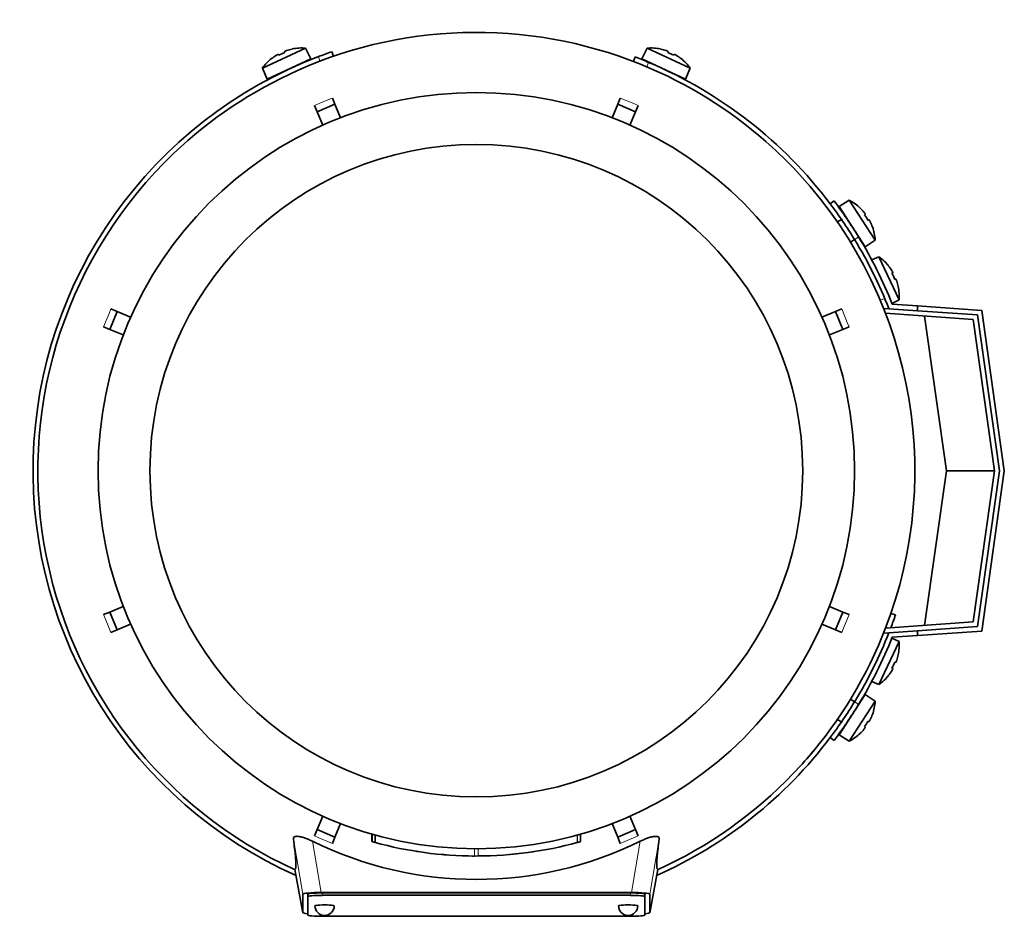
# Model space of a CAD drawing. Header units: millimetres. Extents: x 166 to 762, y -4095 to 2505.
# Tile 1 of 29: x 167 to 372, y -4095 to -3909. Entities that reach past the tile are written whole.
import ezdxf

# ---------------------------------------------------------------- set-up
doc = ezdxf.new("R2010")
doc.units = ezdxf.units.MM
for name, color, linetype in [('LOW_134-20', 7, 'Continuous'), ('M5X8_UNI7687', 7, 'Continuous'), ('VSI134_DIFFUSORE', 7, 'Continuous'), ('VSI134_FILTRO_A', 7, 'Continuous'), ('VSI134_FILTRO_B', 7, 'Continuous'), ('VSI134_TERMINALE', 7, 'Continuous'), ('VSI134_TESTATA', 7, 'Continuous')]:
    doc.layers.add(name, color=color, linetype=linetype)

# ---------------------------------------------------------------- blocks, each defined once
blk = doc.blocks.new('SE2')
at = {"layer": 'LOW_134-20', "color": 7, "linetype": 'Continuous', "lineweight": 35}
for p, q in [((346.64, -3968.71), (347.64, -3968.78)), ((365.15, -3971), (346.93, -3969.73)), ((369.56, -4002.41), (365.15, -3971)), ((365.15, -4033.82), (369.56, -4002.41)), ((346.93, -4035.1), (365.15, -4033.82)), ((347.64, -4036.05), (346.64, -4036.12))]:
    blk.add_line(p, q, dxfattribs=at)
at = {"layer": 'M5X8_UNI7687', "color": 7, "linetype": 'Continuous', "lineweight": 35}
for p, q in [((217.6, -3918.85), (226.54, -3914.68)), ((223.77, -3914.85), (223.76, -3914.88)), ((227.66, -3916.92), (226.54, -3914.68)), ((297.47, -3914.68), (296.35, -3916.92)), ((297.47, -3914.68), (306.41, -3918.85)), ((300.24, -3914.85), (300.25, -3914.88)), ((227.66, -3916.92), (218.59, -3921.15)), ((219.51, -3916.84), (219.53, -3916.85)), ((220.92, -3915.98), (221.02, -3916.16)), ((222.2, -3915.38), (222.27, -3915.57)), ((305.42, -3921.15), (296.35, -3916.92)), ((301.81, -3915.38), (301.74, -3915.57)), ((303.09, -3915.98), (302.99, -3916.16)), ((304.48, -3916.85), (304.5, -3916.84)), ((217.6, -3918.85), (218.59, -3921.15)), ((305.42, -3921.15), (306.41, -3918.85)), ((339.41, -3946.27), (337.28, -3947.57)), ((337.28, -3947.57), (342.73, -3955.96)), ((344.78, -3954.54), (339.41, -3946.27)), ((341.66, -3947.9), (341.67, -3947.87)), ((342.72, -3949.15), (342.56, -3949.28)), ((337.77, -3950.23), (336.93, -3950.77)), ((343.49, -3950.34), (343.31, -3950.44)), ((344.21, -3951.82), (344.23, -3951.82)), ((339.66, -3954.97), (340.5, -3954.42)), ((342.73, -3955.96), (344.78, -3954.54)), ((345.57, -3958.01), (344.07, -3958.66)), ((345.57, -3958.01), (349.74, -3966.95)), ((347.58, -3959.92), (347.57, -3959.94)), ((348.44, -3961.33), (348.26, -3961.43)), ((349.04, -3962.61), (348.85, -3962.68)), ((349.57, -3964.18), (349.54, -3964.17)), ((348.27, -3967.68), (349.74, -3966.95)), ((349.74, -4037.88), (348.27, -4037.15)), ((349.74, -4037.88), (345.57, -4046.82)), ((349.57, -4040.65), (349.54, -4040.66)), ((348.44, -4043.5), (348.26, -4043.4)), ((349.04, -4042.22), (348.85, -4042.15)), ((347.58, -4044.91), (347.57, -4044.89)), ((344.07, -4046.17), (345.57, -4046.82)), ((342.73, -4048.87), (337.28, -4057.26)), ((340.5, -4050.41), (339.59, -4049.81)), ((344.78, -4050.29), (342.73, -4048.87)), ((339.41, -4058.56), (344.78, -4050.29)), ((336.89, -4054.02), (337.77, -4054.6)), ((344.21, -4053.01), (344.23, -4053.01)), ((342.72, -4055.68), (342.56, -4055.55)), ((343.49, -4054.49), (343.31, -4054.39)), ((337.28, -4057.26), (339.41, -4058.56)), ((341.66, -4056.93), (341.67, -4056.95))]:
    blk.add_line(p, q, dxfattribs=at)
for centre, radius, start, end in [((225.74, -3924.65), 10, 85.4586, 101.4084), ((298.27, -3924.65), 10, 78.5916, 94.5414), ((225.74, -3924.65), 10, 128.5916, 144.5414), ((298.27, -3924.65), 10, 35.4586, 51.4084), ((226.05, -3918.22), 0.5, 115, 138.8118), ((297.96, -3918.22), 0.5, 41.1882, 65), ((220.62, -3920.75), 0.5, 91.1882, 115), ((303.39, -3920.75), 0.5, 65, 88.8118), ((334.8, -3955.14), 10, 46.5916, 62.5414), ((337.95, -3949.52), 0.5, 9.1315, 33), ((334.8, -3955.14), 10, 3.4586, 19.4084), ((341.22, -3954.55), 0.5, 33, 56.6899), ((339.77, -3966.15), 10, 38.5916, 54.5414), ((339.77, -3966.15), 10, 355.4586, 11.4084), ((339.77, -4038.67), 10, 348.5916, 4.5414), ((339.77, -4038.67), 10, 305.4586, 321.4084), ((341.22, -4050.28), 0.5, 303.3101, 327), ((334.8, -4049.69), 10, 340.5916, 356.5414), ((337.95, -4055.31), 0.5, 327, 349.9069), ((334.8, -4049.69), 10, 297.4586, 313.4084)]:
    blk.add_arc(centre, radius, start, end, dxfattribs=at)
for centre, major_axis, ratio, start_param, end_param in [((225.74, -3924.64), (9.06, 4.23), 0.996195, 1.335108, 1.449667), ((298.27, -3924.64), (-9.06, 4.23), 0.996195, 4.833518, 4.948078), ((225.74, -3924.64), (-9.06, -4.23), 0.996195, 4.833518, 4.948078), ((224.81, -3922.65), (8.39, 3.91), 0.811251, 1.49595, 1.645642), ((299.2, -3922.65), (8.39, -3.91), 0.811251, 1.49595, 1.645642), ((298.27, -3924.64), (9.06, -4.23), 0.996195, 1.335108, 1.449667), ((334.81, -3955.13), (-5.45, 8.39), 0.996195, 4.833518, 4.948078), ((336.65, -3953.94), (5.04, -7.77), 0.811251, 1.49595, 1.645642), ((334.81, -3955.13), (5.45, -8.39), 0.996195, 1.335108, 1.449667), ((339.78, -3966.15), (-4.23, 9.06), 0.996195, 4.833518, 4.948078), ((341.77, -3965.22), (3.91, -8.39), 0.811251, 1.49595, 1.645642), ((339.78, -3966.15), (4.23, -9.06), 0.996195, 1.335108, 1.449667), ((339.78, -4038.68), (4.23, 9.06), 0.996195, 4.833518, 4.948078), ((341.77, -4039.61), (-3.91, -8.39), 0.811251, 1.49595, 1.645642), ((339.78, -4038.68), (-4.23, -9.06), 0.996195, 1.335108, 1.449667), ((334.81, -4049.7), (5.45, 8.39), 0.996195, 4.833518, 4.948078), ((334.81, -4049.7), (-5.45, -8.39), 0.996195, 1.335108, 1.449667), ((336.65, -4050.89), (-5.04, -7.77), 0.811251, 1.49595, 1.645642)]:
    blk.add_ellipse(centre, major_axis=major_axis, ratio=ratio, start_param=start_param, end_param=end_param, dxfattribs=at)
for points in [[(222.66, -3915.17), (222.64, -3915.17), (222.61, -3915.19), (222.56, -3915.2), (222.52, -3915.22), (222.48, -3915.23), (222.44, -3915.25), (222.4, -3915.26), (222.36, -3915.28), (222.33, -3915.29), (222.3, -3915.31), (222.27, -3915.32), (222.25, -3915.34), (222.23, -3915.35), (222.22, -3915.36), (222.21, -3915.36), (222.2, -3915.37), (222.2, -3915.38), (222.2, -3915.38)], [(301.81, -3915.38), (301.81, -3915.38), (301.81, -3915.37), (301.8, -3915.36), (301.79, -3915.36), (301.78, -3915.35), (301.76, -3915.34), (301.74, -3915.32), (301.71, -3915.31), (301.68, -3915.29), (301.65, -3915.28), (301.61, -3915.26), (301.57, -3915.25), (301.53, -3915.23), (301.49, -3915.22), (301.45, -3915.2), (301.41, -3915.19), (301.37, -3915.17), (301.36, -3915.17)], [(220.92, -3915.98), (220.92, -3915.98), (220.91, -3915.97), (220.9, -3915.97), (220.89, -3915.98), (220.87, -3915.98), (220.85, -3915.99), (220.83, -3915.99), (220.8, -3916.01), (220.77, -3916.02), (220.74, -3916.04), (220.7, -3916.05), (220.67, -3916.07), (220.63, -3916.09), (220.59, -3916.11), (220.55, -3916.14), (220.51, -3916.16), (220.48, -3916.18), (220.47, -3916.19)], [(303.55, -3916.19), (303.53, -3916.18), (303.5, -3916.16), (303.46, -3916.14), (303.42, -3916.11), (303.38, -3916.09), (303.34, -3916.07), (303.31, -3916.05), (303.27, -3916.04), (303.24, -3916.02), (303.21, -3916.01), (303.18, -3915.99), (303.16, -3915.99), (303.14, -3915.98), (303.12, -3915.98), (303.11, -3915.97), (303.1, -3915.97), (303.1, -3915.98), (303.09, -3915.98)], [(342.72, -3949.15), (342.72, -3949.15), (342.72, -3949.15), (342.72, -3949.14), (342.72, -3949.12), (342.71, -3949.11), (342.7, -3949.09), (342.69, -3949.07), (342.68, -3949.04), (342.66, -3949.01), (342.64, -3948.98), (342.62, -3948.95), (342.59, -3948.92), (342.57, -3948.88), (342.54, -3948.85), (342.51, -3948.81), (342.48, -3948.77), (342.46, -3948.75), (342.45, -3948.73)], [(343.76, -3950.76), (343.76, -3950.74), (343.74, -3950.71), (343.72, -3950.67), (343.7, -3950.63), (343.68, -3950.59), (343.66, -3950.55), (343.63, -3950.52), (343.61, -3950.48), (343.59, -3950.45), (343.58, -3950.42), (343.56, -3950.4), (343.54, -3950.38), (343.53, -3950.36), (343.52, -3950.35), (343.51, -3950.35), (343.5, -3950.34), (343.49, -3950.34), (343.49, -3950.34)], [(348.44, -3961.33), (348.44, -3961.32), (348.44, -3961.32), (348.45, -3961.31), (348.44, -3961.3), (348.44, -3961.28), (348.43, -3961.26), (348.43, -3961.24), (348.41, -3961.21), (348.4, -3961.18), (348.38, -3961.15), (348.37, -3961.11), (348.35, -3961.08), (348.33, -3961.04), (348.3, -3961), (348.28, -3960.96), (348.26, -3960.92), (348.24, -3960.89), (348.23, -3960.87)], [(349.25, -3963.06), (349.25, -3963.05), (349.23, -3963.01), (349.22, -3962.97), (349.2, -3962.93), (349.19, -3962.89), (349.17, -3962.84), (349.16, -3962.81), (349.14, -3962.77), (349.13, -3962.74), (349.11, -3962.71), (349.1, -3962.68), (349.08, -3962.66), (349.07, -3962.64), (349.06, -3962.63), (349.05, -3962.62), (349.05, -3962.61), (349.04, -3962.61), (349.04, -3962.61)], [(349.04, -4042.22), (349.04, -4042.22), (349.05, -4042.22), (349.05, -4042.21), (349.06, -4042.2), (349.07, -4042.19), (349.08, -4042.17), (349.1, -4042.15), (349.11, -4042.12), (349.13, -4042.09), (349.14, -4042.06), (349.16, -4042.02), (349.17, -4041.98), (349.19, -4041.94), (349.2, -4041.9), (349.22, -4041.86), (349.23, -4041.81), (349.25, -4041.78), (349.25, -4041.76)], [(348.23, -4043.95), (348.24, -4043.94), (348.26, -4043.91), (348.28, -4043.87), (348.3, -4043.83), (348.33, -4043.79), (348.35, -4043.75), (348.37, -4043.72), (348.38, -4043.68), (348.4, -4043.65), (348.41, -4043.62), (348.43, -4043.59), (348.43, -4043.57), (348.44, -4043.55), (348.44, -4043.53), (348.45, -4043.52), (348.44, -4043.51), (348.44, -4043.5), (348.44, -4043.5)], [(343.49, -4054.49), (343.49, -4054.49), (343.5, -4054.49), (343.51, -4054.48), (343.52, -4054.48), (343.53, -4054.46), (343.54, -4054.45), (343.56, -4054.43), (343.58, -4054.4), (343.59, -4054.38), (343.61, -4054.34), (343.63, -4054.31), (343.66, -4054.27), (343.68, -4054.24), (343.7, -4054.2), (343.72, -4054.16), (343.74, -4054.11), (343.76, -4054.08), (343.76, -4054.07)], [(342.45, -4056.09), (342.46, -4056.08), (342.48, -4056.05), (342.51, -4056.02), (342.54, -4055.98), (342.57, -4055.95), (342.59, -4055.91), (342.62, -4055.88), (342.64, -4055.85), (342.66, -4055.81), (342.68, -4055.79), (342.69, -4055.76), (342.7, -4055.74), (342.71, -4055.72), (342.72, -4055.7), (342.72, -4055.69), (342.72, -4055.68), (342.72, -4055.68), (342.72, -4055.68)]]:
    blk.add_open_spline(points, degree=3, dxfattribs=at)
at = {"layer": 'VSI134_DIFFUSORE', "color": 7, "linetype": 'Continuous', "lineweight": 35}
for start, end in [(333.515, 336.5043), (316.2931, 320.745)]:
    blk.add_arc((262.01, -4002.41), 91, start, end, dxfattribs=at)
at = {"layer": 'VSI134_FILTRO_A', "color": 4, "linetype": 'Continuous', "lineweight": 9}
for p, q in [((229.56, -3917.4), (229.23, -3916.45)), ((347.58, -4035.05), (347.02, -4034.86))]:
    blk.add_line(p, q, dxfattribs=at)
at = {"layer": 'VSI134_FILTRO_A', "color": 7, "linetype": 'Continuous', "lineweight": 35}
for p, q in [((232.38, -3916.37), (232.05, -3915.43)), ((348.99, -4032.37), (348.05, -4032.04))]:
    blk.add_line(p, q, dxfattribs=at)
for start, end in [(110.8687, 246.0068), (109, 110.8687), (339.2424, 341), (293.9932, 322.9759)]:
    blk.add_arc((262.01, -4002.41), 92, start, end, dxfattribs=at)
at = {"layer": 'VSI134_FILTRO_B', "color": 7, "linetype": 'Continuous', "lineweight": 35}
blk.add_line((294.98, -3916.52), (294.62, -3917.46), dxfattribs=at)
at = {"layer": 'VSI134_FILTRO_B', "color": 4, "linetype": 'Continuous', "lineweight": 9}
for p, q in [((297.76, -3917.65), (297.4, -3918.58)), ((345.84, -3967.02), (346.77, -3966.66))]:
    blk.add_line(p, q, dxfattribs=at)
at = {"layer": 'VSI134_FILTRO_B', "color": 7, "linetype": 'Continuous', "lineweight": 35}
for start, end in [(67.1313, 69), (37.0241, 67.1313)]:
    blk.add_arc((262.01, -4002.41), 92, start, end, dxfattribs=at)
at = {"layer": 'VSI134_TERMINALE', "color": 7, "linetype": 'Continuous', "lineweight": 35}
for p, q in [((336.26, -3946.41), (335.46, -3947.02)), ((348.33, -3967.82), (353.56, -3968.19)), ((353.56, -3968.19), (366.9, -3969.12)), ((353.56, -3968.19), (353.56, -3969.19)), ((347.64, -3968.78), (353.56, -3969.19)), ((366.02, -3970.06), (353.56, -3969.19)), ((359.56, -4002.41), (355.05, -3970.3)), ((370.57, -4002.41), (366.02, -3970.06)), ((366.9, -3969.12), (371.58, -4002.41)), ((355.05, -4034.53), (359.56, -4002.41)), ((359.56, -4002.41), (369.56, -4002.41)), ((366.02, -4034.77), (370.57, -4002.41)), ((371.58, -4002.41), (366.9, -4035.71)), ((347.64, -4036.05), (353.56, -4035.64)), ((353.56, -4035.64), (366.02, -4034.77)), ((353.56, -4035.64), (353.56, -4036.64)), ((366.9, -4035.71), (353.56, -4036.64)), ((348.33, -4037), (353.56, -4036.64)), ((335.46, -4057.81), (336.26, -4058.41))]:
    blk.add_line(p, q, dxfattribs=at)
at = {"layer": 'VSI134_TERMINALE', "color": 4, "linetype": 'Continuous', "lineweight": 9}
for p, q in [((341.33, -3953.86), (340.52, -3954.47)), ((340.52, -4050.36), (341.33, -4050.97))]:
    blk.add_line(p, q, dxfattribs=at)
at = {"layer": 'VSI134_TERMINALE', "color": 7, "linetype": 'Continuous', "lineweight": 35}
for radius, start, end in [(92, 31.4101, 37.0241), (93, 31.4706, 37.0241), (93, 21.8355, 31.4706), (92, 21.4458, 31.4101), (92, 328.5899, 338.5542), (93, 328.5294, 338.1645), (92, 322.9759, 328.5899), (93, 322.9759, 328.5294)]:
    blk.add_arc((262.01, -4002.41), radius, start, end, dxfattribs=at)
at = {"layer": 'VSI134_TESTATA', "color": 7, "linetype": 'Continuous', "lineweight": 35}
for p, q in [((225.73, -3918.96), (224.91, -3919.32)), ((232.13, -3925.05), (232.66, -3926.35)), ((291.35, -3926.35), (291.88, -3925.05)), ((228.97, -3927.88), (228.43, -3926.58)), ((228.97, -3927.88), (232.66, -3926.35)), ((232.66, -3926.35), (233.82, -3929.15)), ((290.19, -3929.15), (291.35, -3926.35)), ((291.35, -3926.35), (295.04, -3927.88)), ((295.58, -3926.58), (295.04, -3927.88)), ((230.13, -3930.68), (228.97, -3927.88)), ((295.04, -3927.88), (293.88, -3930.68)), ((185.94, -3973.07), (187.47, -3969.38)), ((186.17, -3968.84), (187.47, -3969.38)), ((187.47, -3969.38), (190.27, -3970.54)), ((333.74, -3970.54), (336.54, -3969.38)), ((336.54, -3969.38), (337.84, -3968.84)), ((336.54, -3969.38), (338.07, -3973.07)), ((185.94, -3973.07), (184.64, -3972.53)), ((188.74, -3974.23), (185.94, -3973.07)), ((338.07, -3973.07), (335.27, -3974.23)), ((339.37, -3972.53), (338.07, -3973.07)), ((185.94, -4031.76), (188.74, -4030.6)), ((335.27, -4030.6), (338.07, -4031.76)), ((184.64, -4032.29), (185.94, -4031.76)), ((187.47, -4035.45), (185.94, -4031.76)), ((338.07, -4031.76), (336.54, -4035.45)), ((338.07, -4031.76), (339.37, -4032.29)), ((187.47, -4035.45), (186.17, -4035.99)), ((190.27, -4034.29), (187.47, -4035.45)), ((336.54, -4035.45), (333.74, -4034.29)), ((337.84, -4035.99), (336.54, -4035.45)), ((339.72, -4049.76), (339.6, -4049.79)), ((336.87, -4054.15), (336.84, -4053.99)), ((228.97, -4076.94), (230.13, -4074.15)), ((293.88, -4074.15), (295.04, -4076.94)), ((233.82, -4075.68), (232.66, -4078.48)), ((291.35, -4078.48), (290.19, -4075.68)), ((228.43, -4078.25), (228.97, -4076.94)), ((232.66, -4078.48), (228.97, -4076.94)), ((232.66, -4078.48), (232.13, -4079.78)), ((240.35, -4077.87), (240.35, -4079.43)), ((240.39, -4077.88), (240.39, -4079.44)), ((241.02, -4078.06), (241.02, -4079.61)), ((283.64, -4079.43), (283.64, -4077.88)), ((283.65, -4079.43), (283.65, -4077.87)), ((295.04, -4076.94), (291.35, -4078.48)), ((291.88, -4079.78), (291.35, -4078.48)), ((295.04, -4076.94), (295.58, -4078.25)), ((282.96, -4079.62), (283.01, -4079.61)), ((249.99, -4081.51), (250, -4081.51)), ((256.07, -4082.19), (256.07, -4082.19)), ((268, -4082.19), (268, -4082.19)), ((224.36, -4085.19), (226.01, -4094.18)), ((298, -4094.18), (299.65, -4085.19)), ((226.01, -4094.17), (226.01, -4090.34)), ((227.01, -4090.84), (227.01, -4090.34)), ((227.01, -4090.84), (227.01, -4094.67)), ((229.83, -4089.99), (294.19, -4089.99)), ((294.01, -4090.08), (230.01, -4090.08)), ((294.01, -4090.57), (230.01, -4090.57)), ((297.01, -4090.84), (297.01, -4090.34)), ((297.01, -4094.67), (297.01, -4090.84)), ((298.01, -4090.34), (298.01, -4094.17)), ((230.01, -4094.93), (294.01, -4094.93))]:
    blk.add_line(p, q, dxfattribs=at)
at = {"layer": 'VSI134_TESTATA', "color": 4, "linetype": 'Continuous', "lineweight": 9}
for p, q in [((231.21, -3925.43), (232.13, -3925.05)), ((294.67, -3926.21), (291.88, -3925.05)), ((231.21, -3925.43), (228.43, -3926.58)), ((294.67, -3926.21), (295.58, -3926.58)), ((185.8, -3969.75), (184.64, -3972.53)), ((185.8, -3969.75), (186.17, -3968.84)), ((338.99, -3971.62), (337.84, -3968.84)), ((338.99, -3971.62), (339.37, -3972.53)), ((185.02, -4033.21), (184.64, -4032.29)), ((185.02, -4033.21), (186.17, -4035.99)), ((338.21, -4035.08), (339.37, -4032.29)), ((338.21, -4035.08), (337.84, -4035.99)), ((229.34, -4078.62), (228.43, -4078.25)), ((229.34, -4078.62), (232.13, -4079.78)), ((240.4, -4079.44), (240.4, -4077.88)), ((282.96, -4079.62), (282.96, -4078.07)), ((283.01, -4079.61), (283.01, -4078.05)), ((283.64, -4079.43), (283.64, -4077.88)), ((292.8, -4079.4), (295.58, -4078.25)), ((226.01, -4090.34), (224.04, -4078.9)), ((229.83, -4089.99), (228, -4079.36)), ((292.8, -4079.4), (291.88, -4079.78)), ((296.01, -4079.36), (294.19, -4089.99)), ((299.97, -4078.9), (298.01, -4090.34)), ((261.65, -4082.41), (261.65, -4080.91)), ((262.36, -4082.41), (262.36, -4080.91)), ((224.36, -4085.19), (226.01, -4094.17)), ((298.01, -4094.17), (299.65, -4085.19)), ((230.01, -4090.57), (230.01, -4090.08)), ((294.01, -4090.57), (294.01, -4090.08))]:
    blk.add_line(p, q, dxfattribs=at)
at = {"layer": 'VSI134_TESTATA', "color": 7, "linetype": 'Continuous', "lineweight": 35}
for radius in [78.5, 67.74]:
    blk.add_circle((262.01, -4002.41), radius, dxfattribs=at)
for centre, radius, start, end in [((262.01, -4002.41), 91, 66.5051, 114.0561), ((262.01, -4002.41), 91, 47.4949, 66.5051), ((262.01, -4002.41), 91, 114.0561, 133.594), ((262.01, -4002.41), 91, 42.5051, 47.4949), ((262.01, -4002.41), 91, 133.594, 245.5753), ((262.01, -4002.41), 91, 336.505, 42.5051), ((262.01, -4002.41), 91, 316.4064, 336.505), ((262.01, -4002.41), 91, 294.4247, 316.2931), ((262.01, -4010.24), 77.03, 243.8059, 296.1941), ((262.01, -4002.41), 80, 254.3278, 254.3303), ((260.9, -4006.43), 75.83, 254.3174, 254.8013), ((262, -4002.43), 79.99, 254.7875, 269.7463), ((262.01, -4002.41), 80, 270.2544, 285.1819), ((262.01, -4002.41), 80, 285.1934, 285.3228), ((264.13, -4010.11), 72.02, 285.1964, 285.7129), ((262.01, -4002.41), 80, 261.0009, 261.3628), ((262.01, -4002.41), 80, 264.8308, 265.4118), ((262.02, -4000.6), 81.82, 269.4577, 269.6802), ((262.01, -4002.41), 80, 269.745, 270.2544), ((262.02, -4002.5), 79.91, 275.1156, 278.5117), ((230.51, -4092.75), 2, 180, 270), ((230.51, -4092.75), 2, 270, 0), ((293.51, -4092.75), 2, 180, 270), ((293.51, -4092.75), 2, 270, 0)]:
    blk.add_arc(centre, radius, start, end, dxfattribs=at)
for centre, major_axis, ratio, start_param, end_param in [((230.07, -4090.36), (4.06, -0.02), 0.091176, 1.630723, 3.142092), ((230.01, -4090.34), (3, 0), 0.087156, 1.570796, 3.141593), ((230.01, -4090.84), (3, 0), 0.087156, 1.570796, 3.141593), ((294.01, -4090.34), (3, 0), 0.087156, 0, 1.570796), ((294.01, -4090.84), (3, 0), 0.087156, 0, 1.570796), ((293.94, -4090.36), (-4.06, -0.02), 0.091176, 3.141094, 4.652463), ((230.51, -4092.75), (2, 0), 0.087156, 0, 3.141593), ((293.51, -4092.75), (2, 0), 0.087156, 0, 3.141593), ((230.07, -4094.15), (4.06, 0.02), 0.091176, 3.141095, 3.858067), ((230.01, -4094.67), (-3, 0), 0.087156, 0, 1.570796), ((294.01, -4094.67), (-3, 0), 0.087156, 1.570796, 3.141593), ((293.94, -4094.15), (-4.06, 0.02), 0.091176, 2.425118, 3.142091)]:
    blk.add_ellipse(centre, major_axis=major_axis, ratio=ratio, start_param=start_param, end_param=end_param, dxfattribs=at)
for points, knots in [([(224.04, -4078.9), (224.03, -4078.8), (224.04, -4078.71), (224.1, -4078.56), (224.16, -4078.49), (224.33, -4078.39), (224.45, -4078.35), (224.74, -4078.32), (224.91, -4078.32), (225.21, -4078.36), (225.31, -4078.38), (225.53, -4078.42), (225.65, -4078.45), (225.88, -4078.51), (226.01, -4078.55), (226.25, -4078.63), (226.38, -4078.67), (226.75, -4078.8), (227, -4078.91), (227.51, -4079.12), (227.76, -4079.24), (228, -4079.36)], [0, 0, 0, 0, 0.125, 0.125, 0.25, 0.25, 0.375, 0.375, 0.5, 0.5, 0.5625, 0.5625, 0.625, 0.625, 0.6875, 0.6875, 0.75, 0.75, 0.875, 0.875, 1, 1, 1, 1]), ([(296.01, -4079.36), (296.25, -4079.24), (296.5, -4079.13), (297, -4078.91), (297.26, -4078.8), (297.76, -4078.62), (298, -4078.54), (298.48, -4078.42), (298.7, -4078.37), (298.99, -4078.34), (299.09, -4078.33), (299.26, -4078.33), (299.34, -4078.33), (299.56, -4078.35), (299.68, -4078.39), (299.85, -4078.49), (299.91, -4078.56), (299.97, -4078.71), (299.98, -4078.8), (299.97, -4078.9)], [0, 0, 0, 0, 0.125, 0.125, 0.25, 0.25, 0.375, 0.375, 0.5, 0.5, 0.5625, 0.5625, 0.625, 0.625, 0.75, 0.75, 0.875, 0.875, 1, 1, 1, 1]), ([(224.36, -4085.19), (224.39, -4085.17), (224.42, -4085.14), (224.47, -4085.07), (224.5, -4085.01), (224.54, -4084.85), (224.55, -4084.75), (224.57, -4084.48), (224.57, -4084.31), (224.56, -4083.7), (224.53, -4083.13), (224.37, -4081.48), (224.24, -4080.4), (224.04, -4078.9)], [0, 0, 0, 0, 0.125, 0.125, 0.25, 0.25, 0.375, 0.375, 0.5, 0.5, 0.75, 0.75, 1, 1, 1, 1]), ([(299.97, -4078.9), (299.77, -4080.39), (299.64, -4081.47), (299.52, -4082.72), (299.49, -4083.07), (299.45, -4083.66), (299.44, -4083.91), (299.44, -4084.32), (299.44, -4084.48), (299.46, -4084.75), (299.48, -4084.85), (299.51, -4085.01), (299.54, -4085.07), (299.59, -4085.14), (299.62, -4085.17), (299.65, -4085.19)], [0, 0, 0, 0, 0.25, 0.25, 0.375, 0.375, 0.5, 0.5, 0.625, 0.625, 0.75, 0.75, 0.875, 0.875, 1, 1, 1, 1])]:
    blk.add_open_spline(points, degree=3, knots=knots, dxfattribs=at)
blk.add_open_spline([(255.79, -4082.17), (255.67, -4082.16), (255.61, -4082.16), (255.61, -4082.16)], degree=3, dxfattribs=at)

msp = doc.modelspace()

# ---------------------------------------------------------------- block references
msp.add_blockref('SE2', (0, 0))

doc.saveas('drawing.dxf')
